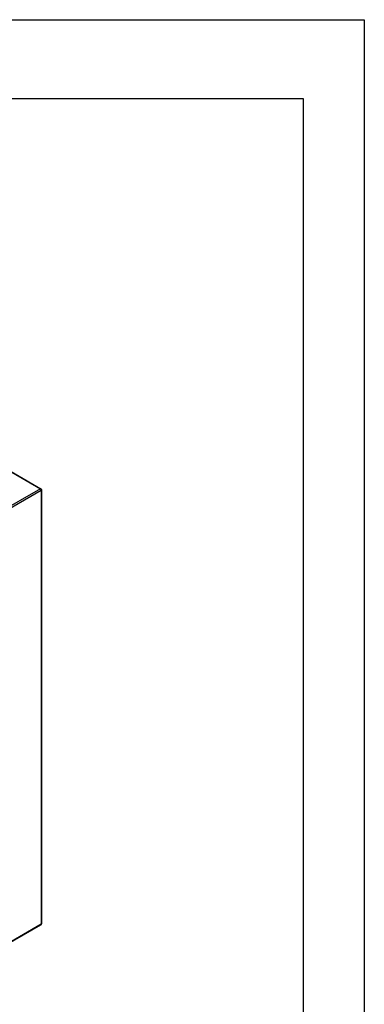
# Model space of a CAD drawing. Extents: x 47048 to 48733, y 3413 to 4601.
# Tile 22 of 22: x 48651 to 48730, y 4376 to 4601. Entities that reach past the tile are written whole.
import ezdxf

# ---------------------------------------------------------------- set-up
doc = ezdxf.new("R2010")
doc.units = 0
doc.header["$LTSCALE"] = 25.4
doc.layers.get('0').update_dxf_attribs({"linetype": 'CONTINUOUS'})
doc.layers.add('ATA-SIGN', color=3, linetype='CONTINUOUS', lineweight=25)

# ---------------------------------------------------------------- blocks, each defined once
blk = doc.blocks.new('ata-Border-A1-002')
at = {"color": 253, "ltscale": 0.5}
for p, q in [((0, 594), (841, 594)), ((841, 594), (841, 0))]:
    blk.add_line(p, q, dxfattribs=at)
for p, q in [((7, 585), (834, 585)), ((834, 585), (834, 9))]:
    blk.add_line(p, q)

msp = doc.modelspace()

# ---------------------------------------------------------------- linework, layer by layer
for p, q in [((48614.2528803, 4517.4394821), (48655.9721804, 4493.352833)), ((48614.3778803, 4517.4518643), (48656.0971804, 4493.3652152)), ((48655.9721804, 4493.352833), (48629.6324528, 4478.1455842)), ((48629.8092295, 4477.839398), (48656.1489571, 4493.0466468)), ((48656.1489571, 4493.0466468), (48656.1489571, 4393.8423122)), ((48656.2221804, 4493.1487088), (48656.2221804, 4393.9443743)), ((48629.7574528, 4378.5206191), (48656.0971804, 4393.7278679)), ((48656.1489571, 4393.8423122), (48629.8092295, 4378.6350634))]:
    msp.add_line(p, q)
for centre, start, end in [((48655.9721804, 4493.1487088), 0, 60), ((48655.9721804, 4393.9443743), 300, 0)]:
    msp.add_arc(centre, 0.25, start, end)
for centre, major_axis, start_param, end_param in [((48655.9721804, 4493.1487088), (0.125, 0.2165064), 0, 0.7853981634), ((48655.9721804, 4493.1487088), (0.125, -0.2165064), 0.7853981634, 2.3561944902), ((48655.9721804, 4493.1487088), (0.25, 0), 5.4977871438, 6.2831853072), ((48655.9721804, 4393.9443743), (0.125, -0.2165064), 0, 0.7853981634), ((48655.9721804, 4393.9443743), (0.25, 0), 5.4977871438, 6.2831853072)]:
    msp.add_ellipse(centre, major_axis=major_axis, ratio=0.5773502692, start_param=start_param, end_param=end_param)
at = {"layer": 'ATA-SIGN'}
msp.add_line((48729.9785069, 4600.5208088), (48729.9785069, 3432.6864198), dxfattribs=at)

# ---------------------------------------------------------------- block references
at = {"xscale": 2, "yscale": 2, "zscale": 2}
msp.add_blockref('ata-Border-A1-002', (47047.9785069, 3412.5208088), dxfattribs=at)
msp.add_blockref('ata-Border-A1-002', (47047.9785069, 3412.5208088), dxfattribs=at)

doc.saveas('drawing.dxf')
